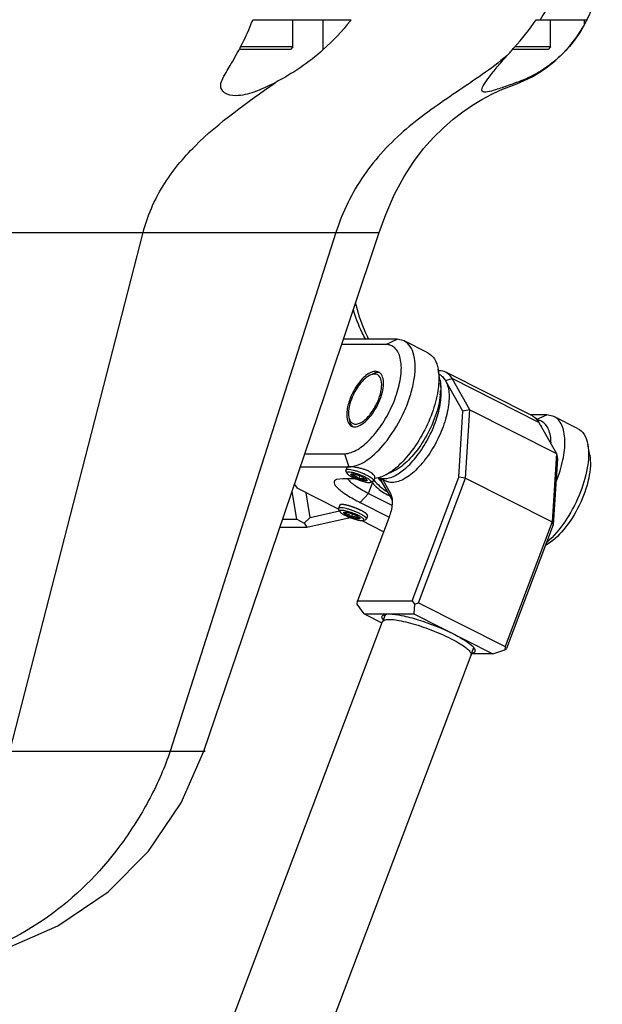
# Model space of a CAD drawing. Header units: millimetres. Extents: x 0 to 2550, y 0 to 1188.
# Tile 68 of 218: x 168 to 179, y 339 to 359. Entities that reach past the tile are written whole.
import ezdxf

# ---------------------------------------------------------------- set-up
doc = ezdxf.new("R2010")
doc.units = ezdxf.units.MM
doc.header["$LTSCALE"] = 46.255
for name, color, linetype in [('2ND_ARM_V2_PITCH_ABL403', 7, 'CONTINUOUS'), ('A2200203_ABL447', 7, 'CONTINUOUS'), ('A2300202#AF1_ABL386', 7, 'CONTINUOUS'), ('FWSRM-D10-V4-E2-T2_5_PBL828', 7, 'CONTINUOUS'), ('M2000901_PBL385', 7, 'CONTINUOUS'), ('M2200202_PBL448', 7, 'CONTINUOUS'), ('M2300101_PBL405', 7, 'CONTINUOUS'), ('M2300202_PBL387', 7, 'CONTINUOUS'), ('M2300301_PBL471', 7, 'CONTINUOUS'), ('M2300602_PBL404', 7, 'CONTINUOUS'), ('P9140503_BOLT_PBL439', 7, 'CONTINUOUS'), ('P9140503_BOLT_PBL446', 7, 'CONTINUOUS'), ('SSHH-ST-M3-5_203_PBL406', 7, 'CONTINUOUS'), ('SSHH-ST-M3-5_203_PBL407', 7, 'CONTINUOUS'), ('WFM_0608_06_2_PBL481', 7, 'CONTINUOUS'), ('WFM_0608_06_2_PBL482', 7, 'CONTINUOUS'), ('왼쪽_14_VBL337', 7, 'CONTINUOUS')]:
    doc.layers.add(name, color=color, linetype=linetype)

# ---------------------------------------------------------------- blocks, each defined once
blk = doc.blocks.new('M2000901_PBL385', base_point=(158.892, 351.339))
at = {"layer": 'M2000901_PBL385', "color": 7}
for p, q in [((172.34, 358.739), (174.323, 358.739)), ((178.047, 358.739), (179.074, 358.739))]:
    blk.add_line(p, q, dxfattribs=at)
at = {"layer": 'M2000901_PBL385', "color": 2}
for p, q in [((173.76, 358.137), (173.76, 358.739)), ((179.024, 358.643), (179.024, 358.739)), ((138.401, 354.452), (174.886, 354.452)), ((167.441, 344.011), (170.129, 354.452)), ((174.014, 354.452), (170.672, 344.011)), ((145.442, 344.011), (170.672, 344.011))]:
    blk.add_line(p, q, dxfattribs=at)
at = {"layer": 'M2000901_PBL385', "color": 7}
for points in [[(179.001, 358.602), (179.122, 358.839), (179.226, 359.105), (179.308, 359.402), (179.362, 359.729), (179.382, 360.087), (179.381, 360.339)], [(177.145, 357.235), (177.326, 357.319), (177.499, 357.388), (177.656, 357.449), (177.809, 357.512), (177.965, 357.589), (178.121, 357.681), (178.277, 357.788), (178.431, 357.911), (178.581, 358.05), (178.727, 358.21), (178.869, 358.393), (179.001, 358.602)], [(174.886, 354.452), (175.018, 354.817), (175.196, 355.226), (175.386, 355.578), (175.582, 355.881), (175.781, 356.142), (175.98, 356.367), (176.179, 356.562), (176.376, 356.733), (176.571, 356.883), (176.765, 357.015), (176.957, 357.133), (177.145, 357.235)], [(171.35, 344.011), (172.584, 347.622), (173.791, 351.186), (174.886, 354.452)], [(164.696, 339.539), (165.802, 339.618), (167.124, 339.929), (168.408, 340.495), (169.423, 341.179), (170.24, 341.997), (170.897, 342.968), (171.35, 344.011)]]:
    blk.add_lwpolyline(points, dxfattribs=at)
for centre, radius, start, end in [((167.626, 360.535), 5.045, 338.6019, 339.1382), ((171.595, 360.817), 3.43, 322.2326, 322.6978), ((176.654, 359.945), 2.705, 331.217, 333.5036)]:
    blk.add_arc(centre, radius, start, end, dxfattribs=at)
at = {"layer": 'M2000901_PBL385', "color": 2}
blk.add_arc((170.73, 348.643), 4.633, 269.2809, 269.8986, dxfattribs=at)
for points, knots in [([(178.577, 360.339), (178.577, 360.057), (178.519, 359.493), (178.285, 358.971), (178.13, 358.739)], [0, 0, 0, 0, 0.502462, 1, 1, 1, 1]), ([(177.46, 358.013), (177.14, 357.745), (176.44, 357.283), (175.403, 356.568), (174.518, 355.639), (174.144, 354.858), (174.014, 354.452)], [0, 0, 0, 0, 0.24765, 0.496078, 0.746668, 1, 1, 1, 1]), ([(170.129, 354.452), (170.214, 354.783), (170.491, 355.422), (171.377, 356.482), (172.229, 357.072), (172.787, 357.47)], [0, 0, 0, 0, 0.24966, 0.499214, 1, 1, 1, 1]), ([(170.672, 344.011), (170.568, 343.685), (170.288, 343.058), (169.574, 341.895), (168.375, 340.648), (166.519, 339.716), (165.15, 339.539), (164.471, 339.539)], [0, 0, 0, 0, 0.125573, 0.251135, 0.501181, 0.750407, 1, 1, 1, 1]), ([(170.722, 344.01), (170.81, 344.01), (170.931, 344.011), (171.471, 344.011), (171.35, 344.011)], [0, 0, 0, 0, 0.420481, 1, 1, 1, 1])]:
    blk.add_open_spline(points, degree=3, knots=knots, dxfattribs=at)
at = {"layer": 'M2000901_PBL385', "color": 7}
for points, knots in [([(171.692, 357.409), (171.692, 357.477), (171.778, 357.645), (171.945, 357.914), (172.144, 358.275), (172.266, 358.548), (172.323, 358.695)], [0, 0, 0, 0, 0.143184, 0.374504, 0.671069, 1, 1, 1, 1]), ([(177.46, 358.013), (177.509, 358.067), (177.718, 358.298), (177.916, 358.54), (178.047, 358.739)], [0, 0, 0, 0, 0.234817, 1, 1, 1, 1]), ([(179.024, 358.643), (178.886, 358.392), (178.615, 358.045), (178.158, 357.702), (177.808, 357.524), (177.456, 357.403), (177.247, 357.327), (176.957, 357.25), (176.957, 357.326)], [0, 0, 0, 0, 0.335961, 0.503934, 0.663076, 0.802252, 0.910938, 1, 1, 1, 1]), ([(176.957, 357.326), (176.957, 357.363), (177.011, 357.455), (177.116, 357.603), (177.273, 357.799), (177.393, 357.939), (177.46, 358.013)], [0, 0, 0, 0, 0.128336, 0.351142, 0.650703, 1, 1, 1, 1]), ([(172.787, 357.47), (172.649, 357.398), (172.396, 357.279), (172.05, 357.191), (171.775, 357.222), (171.692, 357.355), (171.692, 357.409)], [0, 0, 0, 0, 0.37765, 0.675842, 0.869277, 1, 1, 1, 1])]:
    blk.add_open_spline(points, degree=3, knots=knots, dxfattribs=at)
for points in [[(174.306, 358.717), (174.143, 358.507), (173.956, 358.315), (173.76, 358.137)], [(173.76, 358.137), (173.469, 357.872), (173.136, 357.652), (172.787, 357.47)]]:
    blk.add_open_spline(points, degree=3, dxfattribs=at)
blk = doc.blocks.new('M2300202_PBL387', base_point=(176.461, 348.821))
at = {"layer": 'M2300202_PBL387', "color": 7}
for p, q in [((176.121, 351.581), (176.12, 351.581)), ((176.121, 351.581), (176.12, 351.581)), ((177.975, 350.76), (176.228, 351.64)), ((176.572, 350.857), (176.224, 351.471)), ((176.713, 350.884), (176.358, 351.51)), ((176.488, 349.524), (176.572, 350.857)), ((176.713, 350.884), (176.572, 350.857)), ((176.626, 349.509), (176.713, 350.884)), ((176.713, 350.884), (178.46, 350.004)), ((178.105, 350.63), (178.46, 350.004)), ((178.46, 350.004), (178.373, 348.629)), ((178.46, 350.004), (178.477, 349.897)), ((178.477, 349.897), (178.393, 348.564)), ((174.928, 349.447), (175.138, 349.076)), ((174.95, 349.484), (175.114, 349.196)), ((175.547, 347.035), (176.488, 349.524)), ((175.676, 346.995), (176.626, 349.509)), ((176.626, 349.509), (176.488, 349.524)), ((176.626, 349.509), (178.373, 348.629)), ((175.114, 349.196), (175.142, 349.115)), ((175.084, 348.719), (174.447, 347.036)), ((178.373, 348.629), (177.422, 346.115)), ((178.393, 348.564), (177.452, 346.075)), ((178.373, 348.629), (178.393, 348.564)), ((174.444, 346.97), (174.447, 347.036)), ((174.447, 347.036), (175.547, 347.035)), ((175.547, 347.035), (175.594, 346.969)), ((175.594, 346.969), (175.676, 346.995)), ((175.676, 346.995), (177.422, 346.115)), ((174.586, 346.772), (174.444, 346.97)), ((175.594, 346.969), (175.586, 346.772)), ((174.586, 346.772), (175.586, 346.772)), ((174.586, 346.772), (174.942, 346.593)), ((175.586, 346.772), (177.174, 345.972)), ((177.174, 345.972), (177.42, 346.049)), ((177.422, 346.115), (177.42, 346.049)), ((177.42, 346.049), (177.452, 346.075)), ((177.174, 345.972), (176.744, 345.972))]:
    blk.add_line(p, q, dxfattribs=at)
at = {"layer": 'M2300202_PBL387', "color": 2}
for p, q in [((176.224, 351.471), (176.358, 351.51)), ((178.105, 350.63), (176.358, 351.51)), ((174.917, 349.501), (174.928, 349.447)), ((175.114, 349.196), (175.138, 349.076))]:
    blk.add_line(p, q, dxfattribs=at)
at = {"layer": 'M2300202_PBL387', "color": 7}
for centre, radius, start, end in [((175.991, 351.366), 0.251, 59.0535, 63.0303), ((175.9, 351.287), 0.373, 29.524, 30.966), ((175.396, 349.701), 0.532, 199.6964, 202.2699), ((175.147, 346.789), 0.225, 216.3461, 217.5651), ((175.042, 346.727), 0.0515, 132.2033, 135.3019), ((176.618, 345.959), 0.219, 36.3385, 36.8546), ((176.743, 346.084), 0.0516, 2.3311, 7.9225)]:
    blk.add_arc(centre, radius, start, end, dxfattribs=at)
for points, knots in [([(176.228, 351.64), (176.217, 351.645), (176.17, 351.665), (176.118, 351.671), (176.079, 351.67)], [0, 0, 0, 0, 0.242636, 1, 1, 1, 1]), ([(176.219, 351.479), (176.213, 351.49), (176.186, 351.529), (176.151, 351.563), (176.121, 351.581)], [0, 0, 0, 0, 0.264103, 1, 1, 1, 1]), ([(176.358, 351.51), (176.35, 351.525), (176.317, 351.576), (176.269, 351.619), (176.228, 351.64)], [0, 0, 0, 0, 0.266776, 1, 1, 1, 1]), ([(177.975, 350.76), (177.988, 350.753), (178.041, 350.721), (178.081, 350.671), (178.105, 350.63)], [0, 0, 0, 0, 0.239846, 1, 1, 1, 1]), ([(175.148, 349.062), (175.149, 349.036), (175.147, 348.919), (175.116, 348.805), (175.084, 348.719)], [0, 0, 0, 0, 0.219558, 1, 1, 1, 1]), ([(174.965, 346.655), (174.952, 346.673), (174.934, 346.704), (174.952, 346.743), (174.969, 346.753), (174.979, 346.757)], [0, 0, 0, 0, 0.540402, 0.747934, 1, 1, 1, 1]), ([(175.022, 346.768), (175.027, 346.769), (175.048, 346.771), (175.07, 346.772), (175.086, 346.772)], [0, 0, 0, 0, 0.225739, 1, 1, 1, 1]), ([(175.086, 346.772), (175.171, 346.772), (175.37, 346.74), (175.807, 346.623), (176.153, 346.486), (176.38, 346.372)], [0, 0, 0, 0, 0.186329, 0.440036, 1, 1, 1, 1]), ([(176.38, 346.372), (176.466, 346.328), (176.607, 346.25), (176.741, 346.153), (176.784, 346.103)], [0, 0, 0, 0, 0.596964, 1, 1, 1, 1]), ([(176.81, 346.064), (176.815, 346.055), (176.821, 346.037), (176.809, 345.995), (176.775, 345.984), (176.754, 345.979)], [0, 0, 0, 0, 0.252869, 0.460969, 1, 1, 1, 1])]:
    blk.add_open_spline(points, degree=3, knots=knots, dxfattribs=at)
for points in [[(174.903, 349.499), (174.91, 349.481), (174.919, 349.464), (174.928, 349.447)], [(175.138, 349.076), (175.141, 349.071), (175.144, 349.066), (175.146, 349.061)], [(175.142, 349.115), (175.145, 349.097), (175.147, 349.079), (175.148, 349.062)], [(174.979, 346.757), (174.982, 346.758), (174.986, 346.76), (174.99, 346.761)], [(174.99, 346.761), (174.994, 346.762), (174.999, 346.763), (175.003, 346.764)], [(174.994, 346.726), (174.993, 346.733), (174.993, 346.741), (174.996, 346.748)], [(174.996, 346.748), (174.998, 346.754), (175.001, 346.759), (175.006, 346.763)], [(175.003, 346.764), (175.009, 346.766), (175.016, 346.767), (175.022, 346.768)], [(176.792, 346.069), (176.789, 346.063), (176.785, 346.057), (176.78, 346.053)], [(176.784, 346.103), (176.787, 346.099), (176.79, 346.095), (176.794, 346.091)], [(176.794, 346.086), (176.795, 346.08), (176.794, 346.075), (176.792, 346.069)], [(176.795, 346.089), (176.801, 346.081), (176.806, 346.073), (176.81, 346.064)]]:
    blk.add_open_spline(points, degree=3, dxfattribs=at)
blk = doc.blocks.new('M2300301_PBL471', base_point=(163.428, 313.462))
at = {"layer": 'M2300301_PBL471', "color": 7}
for p, q in [((150.073, 280.812), (174.954, 346.618)), ((174.959, 346.623), (175.012, 346.761)), ((176.737, 345.953), (176.79, 346.094)), ((151.865, 280.163), (176.737, 345.944))]:
    blk.add_line(p, q, dxfattribs=at)
blk.add_arc((174.99, 346.604), 0.0385, 148.8741, 159.2646, dxfattribs=at)
for points in [[(174.957, 346.624), (174.962, 346.632), (174.97, 346.639), (174.979, 346.643)], [(176.737, 345.972), (176.739, 345.966), (176.74, 345.959), (176.739, 345.952)], [(176.739, 345.952), (176.739, 345.949), (176.738, 345.946), (176.737, 345.944)]]:
    blk.add_open_spline(points, degree=3, dxfattribs=at)
for points, knots in [([(174.979, 346.643), (175.001, 346.655), (175.069, 346.665), (175.186, 346.658), (175.34, 346.633), (175.593, 346.571), (175.928, 346.46), (176.193, 346.345), (176.322, 346.28)], [0, 0, 0, 0, 0.054717, 0.139074, 0.251096, 0.385659, 0.69392, 1, 1, 1, 1]), ([(176.322, 346.28), (176.377, 346.252), (176.477, 346.199), (176.604, 346.117), (176.691, 346.046), (176.731, 345.995), (176.737, 345.972)], [0, 0, 0, 0, 0.354653, 0.646598, 0.862893, 1, 1, 1, 1])]:
    blk.add_open_spline(points, degree=3, knots=knots, dxfattribs=at)
blk = doc.blocks.new('WFM_0608_06_2_PBL481', base_point=(175.584, 350.508))
at = {"layer": 'WFM_0608_06_2_PBL481', "color": 7}
for p, q in [((176.091, 351.597), (176.104, 351.59)), ((174.874, 349.523), (175.024, 349.447))]:
    blk.add_line(p, q, dxfattribs=at)
for centre, radius, start, end in [((174.709, 351.24), 1.426, 353.7004, 355.8433), ((174.493, 350.757), 1.4, 310.6537, 312.2589)]:
    blk.add_arc(centre, radius, start, end, dxfattribs=at)
for points, knots in [([(176.104, 351.59), (176.134, 351.575), (176.192, 351.529), (176.251, 351.428), (176.286, 351.299), (176.298, 351.146), (176.286, 350.974), (176.25, 350.786), (176.193, 350.59), (176.089, 350.325), (175.952, 350.072), (175.788, 349.846), (175.66, 349.7), (175.528, 349.58), (175.367, 349.469), (175.232, 349.419), (175.148, 349.419)], [0, 0, 0, 0, 0.037481, 0.079143, 0.127663, 0.184043, 0.248086, 0.318803, 0.394692, 0.473918, 0.634045, 0.710929, 0.783064, 0.848853, 0.907161, 1, 1, 1, 1]), ([(176.132, 351.136), (176.134, 351.161), (176.138, 351.253), (176.131, 351.345), (176.117, 351.411)], [0, 0, 0, 0, 0.272361, 1, 1, 1, 1]), ([(175.435, 349.721), (175.526, 349.803), (175.696, 350.001), (175.902, 350.339), (176.054, 350.705), (176.113, 350.96), (176.127, 351.083)], [0, 0, 0, 0, 0.237331, 0.499034, 0.761246, 1, 1, 1, 1]), ([(174.989, 349.499), (175.057, 349.499), (175.166, 349.532), (175.301, 349.611), (175.37, 349.665), (175.405, 349.695)], [0, 0, 0, 0, 0.437372, 0.702984, 1, 1, 1, 1]), ([(174.875, 349.522), (174.884, 349.518), (174.92, 349.504), (174.96, 349.499), (174.989, 349.499)], [0, 0, 0, 0, 0.243474, 1, 1, 1, 1]), ([(175.148, 349.419), (175.126, 349.419), (175.083, 349.423), (175.043, 349.438), (175.024, 349.447)], [0, 0, 0, 0, 0.511252, 1, 1, 1, 1])]:
    blk.add_open_spline(points, degree=3, knots=knots, dxfattribs=at)
blk = doc.blocks.new('WFM_0608_06_2_PBL482', base_point=(178.155, 350.557))
at = {"layer": 'WFM_0608_06_2_PBL482', "color": 7}
blk.add_line((178.168, 350.55), (178.143, 350.563), dxfattribs=at)
blk = doc.blocks.new('A2300202#AF1_ABL386', base_point=(162.846, 313.364))
at = {"layer": 'M2300202_PBL387'}
blk.add_blockref('M2300202_PBL387', (176.461, 348.821), dxfattribs=at)
at = {"layer": 'M2300301_PBL471'}
blk.add_blockref('M2300301_PBL471', (163.428, 313.462), dxfattribs=at)
at = {"layer": 'WFM_0608_06_2_PBL481'}
blk.add_blockref('WFM_0608_06_2_PBL481', (175.584, 350.508), dxfattribs=at)
at = {"layer": 'WFM_0608_06_2_PBL482'}
blk.add_blockref('WFM_0608_06_2_PBL482', (178.155, 350.557), dxfattribs=at)
blk = doc.blocks.new('M2300602_PBL404', base_point=(174.602, 351.088))
at = {"layer": 'M2300602_PBL404', "color": 7}
for p, q in [((174.698, 351.578), (174.756, 351.606)), ((174.274, 350.736), (174.285, 350.673))]:
    blk.add_line(p, q, dxfattribs=at)
for centre, radius, start, end in [((174.8, 351.391), 0.212, 101.808, 106.114), ((174.459, 350.753), 0.184, 205.3498, 209.4869)]:
    blk.add_arc(centre, radius, start, end, dxfattribs=at)
for points, knots in [([(174.698, 351.578), (174.66, 351.56), (174.584, 351.504), (174.446, 351.351), (174.367, 351.204), (174.327, 351.099)], [0, 0, 0, 0, 0.204414, 0.450518, 1, 1, 1, 1]), ([(174.879, 351.633), (174.87, 351.634), (174.827, 351.635), (174.785, 351.621), (174.756, 351.606)], [0, 0, 0, 0, 0.22364, 1, 1, 1, 1]), ([(174.877, 351.099), (174.902, 351.165), (174.936, 351.29), (174.943, 351.46), (174.889, 351.574), (174.815, 351.605), (174.776, 351.603), (174.757, 351.599)], [0, 0, 0, 0, 0.346694, 0.622873, 0.818314, 0.904736, 1, 1, 1, 1]), ([(174.327, 351.099), (174.303, 351.035), (174.269, 350.916), (174.263, 350.791), (174.274, 350.736)], [0, 0, 0, 0, 0.551729, 1, 1, 1, 1]), ([(174.299, 350.662), (174.31, 350.642), (174.342, 350.606), (174.416, 350.588), (174.497, 350.61), (174.619, 350.687), (174.76, 350.851), (174.843, 351.01), (174.877, 351.099)], [0, 0, 0, 0, 0.081245, 0.159945, 0.253469, 0.370005, 0.665314, 1, 1, 1, 1]), ([(174.274, 350.736), (174.275, 350.731), (174.279, 350.709), (174.286, 350.688), (174.293, 350.674)], [0, 0, 0, 0, 0.266442, 1, 1, 1, 1]), ([(174.285, 350.673), (174.287, 350.661), (174.297, 350.621), (174.315, 350.582), (174.335, 350.56)], [0, 0, 0, 0, 0.280875, 1, 1, 1, 1])]:
    blk.add_open_spline(points, degree=3, knots=knots, dxfattribs=at)
for points in [[(174.742, 351.595), (174.726, 351.591), (174.712, 351.585), (174.698, 351.578)], [(174.902, 351.628), (174.894, 351.63), (174.887, 351.632), (174.879, 351.633)], [(174.335, 350.56), (174.341, 350.554), (174.348, 350.548), (174.355, 350.542)]]:
    blk.add_open_spline(points, degree=3, dxfattribs=at)
blk = doc.blocks.new('M2300101_PBL405', base_point=(176.16, 350.227))
at = {"layer": 'M2300101_PBL405', "color": 7}
for p, q in [((175.017, 352.198), (174.131, 352.198)), ((175.245, 352.302), (174.165, 352.302)), ((175.39, 352.269), (175.245, 352.302)), ((175.867, 352.029), (175.39, 352.269)), ((174.876, 351.643), (174.813, 351.658)), ((176.111, 351.489), (176.072, 351.701)), ((178.262, 350.782), (177.93, 350.782)), ((178.407, 350.749), (178.262, 350.782)), ((178.883, 350.509), (178.407, 350.749)), ((179.127, 349.969), (179.088, 350.181)), ((173.389, 349.999), (174.186, 349.999)), ((173.3, 349.736), (174.275, 349.736)), ((175.186, 349.653), (174.992, 349.559)), ((173.179, 349.379), (173.235, 349.302)), ((174.152, 349.496), (174.023, 349.477)), ((174.41, 349.496), (174.152, 349.496)), ((174.068, 348.883), (173.235, 349.302)), ((174.673, 349.199), (175.143, 348.962)), ((174.504, 349.016), (175.085, 348.723)), ((174.973, 348.427), (174.527, 348.651))]:
    blk.add_line(p, q, dxfattribs=at)
at = {"layer": 'M2300101_PBL405', "color": 2}
for p, q in [((175.017, 352.198), (175.245, 352.302)), ((178.052, 350.687), (178.262, 350.782)), ((174.186, 349.999), (174.275, 349.736)), ((174.673, 349.199), (174.753, 349.409)), ((174.673, 349.199), (174.504, 349.016))]:
    blk.add_line(p, q, dxfattribs=at)
at = {"layer": 'M2300101_PBL405', "color": 7}
for centre, radius, start, end in [((174.818, 351.527), 0.13, 52.4825, 63.2735), ((174.815, 351.524), 0.134, 50.0483, 52.4897), ((174.81, 351.518), 0.141, 43.1227, 49.9988), ((174.731, 351.337), 1.394, 353.7751, 356.3707), ((174.836, 351.33), 1.289, 356.3953, 357.1451), ((175.466, 350.657), 1.25, 158.7303, 159.2945), ((174.389, 350.684), 0.144, 256.7128, 265.0801), ((174.39, 350.697), 0.157, 265.0516, 270.031), ((173.126, 351.746), 2.422, 320.8937, 321.1093), ((173.094, 351.772), 2.463, 321.1108, 321.8748), ((173.054, 351.804), 2.514, 321.8737, 322.3385), ((177.347, 350.207), 1.001, 0.5321, 4.5775), ((174.275, 350.134), 0.398, 270.0412, 274.5704), ((174.359, 350.736), 1.34, 307.0872, 307.2602), ((175.312, 349.877), 0.73, 217.5714, 217.9975), ((175.311, 349.877), 0.728, 217.9972, 219.9343), ((174.749, 349.93), 0.434, 275.4406, 276.2726)]:
    blk.add_arc(centre, radius, start, end, dxfattribs=at)
for points, knots in [([(174.351, 350.035), (174.446, 350.073), (174.638, 350.209), (174.884, 350.488), (175.1, 350.84), (175.257, 351.222), (175.337, 351.589), (175.335, 351.899), (175.244, 352.108), (175.12, 352.188), (175.051, 352.198), (175.017, 352.198)], [0, 0, 0, 0, 0.115319, 0.258595, 0.417962, 0.577595, 0.721608, 0.837932, 0.924244, 0.961569, 1, 1, 1, 1]), ([(175.044, 350.268), (175.182, 350.446), (175.355, 350.741), (175.515, 351.154), (175.591, 351.457), (175.62, 351.734), (175.6, 351.971), (175.529, 352.159), (175.439, 352.245), (175.39, 352.269)], [0, 0, 0, 0, 0.307313, 0.460676, 0.60408, 0.731489, 0.838981, 0.926383, 1, 1, 1, 1]), ([(175.867, 352.029), (175.92, 352.002), (176.019, 351.902), (176.059, 351.773), (176.072, 351.701)], [0, 0, 0, 0, 0.450711, 1, 1, 1, 1]), ([(174.677, 351.614), (174.594, 351.564), (174.445, 351.405), (174.343, 351.217), (174.301, 351.11)], [0, 0, 0, 0, 0.457228, 1, 1, 1, 1]), ([(174.39, 350.54), (174.43, 350.54), (174.521, 350.572), (174.697, 350.713), (174.841, 350.929), (174.938, 351.172), (174.975, 351.35), (174.974, 351.501), (174.94, 351.588), (174.914, 351.615)], [0, 0, 0, 0, 0.090153, 0.208893, 0.50672, 0.661331, 0.800735, 0.914412, 1, 1, 1, 1]), ([(174.749, 351.647), (174.743, 351.645), (174.718, 351.636), (174.695, 351.624), (174.677, 351.614)], [0, 0, 0, 0, 0.234573, 1, 1, 1, 1]), ([(174.813, 351.658), (174.808, 351.658), (174.786, 351.657), (174.764, 351.652), (174.749, 351.647)], [0, 0, 0, 0, 0.235045, 1, 1, 1, 1]), ([(176.072, 351.701), (176.078, 351.669), (176.096, 351.526), (176.086, 351.38), (176.069, 351.27)], [0, 0, 0, 0, 0.223798, 1, 1, 1, 1]), ([(176.111, 351.489), (176.114, 351.472), (176.125, 351.398), (176.127, 351.323), (176.124, 351.265)], [0, 0, 0, 0, 0.231942, 1, 1, 1, 1]), ([(176.069, 351.27), (176.046, 351.117), (175.961, 350.806), (175.758, 350.366), (175.496, 349.975), (175.282, 349.755), (175.17, 349.67)], [0, 0, 0, 0, 0.247369, 0.513942, 0.773134, 1, 1, 1, 1]), ([(176.117, 351.186), (176.102, 351.04), (176.025, 350.739), (175.831, 350.318), (175.574, 349.952), (175.362, 349.757), (175.252, 349.689)], [0, 0, 0, 0, 0.248142, 0.519933, 0.780991, 1, 1, 1, 1]), ([(174.297, 351.099), (174.266, 351.017), (174.226, 350.869), (174.228, 350.709), (174.251, 350.646)], [0, 0, 0, 0, 0.56748, 1, 1, 1, 1]), ([(178.451, 349.434), (178.509, 349.577), (178.597, 349.852), (178.639, 350.195), (178.615, 350.431), (178.572, 350.572), (178.504, 350.682), (178.44, 350.732), (178.407, 350.749)], [0, 0, 0, 0, 0.327898, 0.610304, 0.728702, 0.831059, 0.919646, 1, 1, 1, 1]), ([(174.251, 350.646), (174.255, 350.636), (174.272, 350.599), (174.301, 350.567), (174.327, 350.554)], [0, 0, 0, 0, 0.27839, 1, 1, 1, 1]), ([(178.345, 350.287), (178.341, 350.334), (178.327, 350.422), (178.281, 350.538), (178.21, 350.624), (178.148, 350.657), (178.116, 350.667)], [0, 0, 0, 0, 0.302694, 0.562052, 0.787849, 1, 1, 1, 1]), ([(178.883, 350.509), (178.936, 350.482), (179.035, 350.382), (179.075, 350.253), (179.088, 350.181)], [0, 0, 0, 0, 0.450711, 1, 1, 1, 1]), ([(174.307, 349.737), (174.429, 349.746), (174.7, 349.884), (174.901, 350.09), (175.005, 350.219)], [0, 0, 0, 0, 0.424147, 1, 1, 1, 1]), ([(179.088, 350.181), (179.116, 350.028), (179.093, 349.673), (178.928, 349.145), (178.651, 348.634), (178.401, 348.334), (178.263, 348.213)], [0, 0, 0, 0, 0.211863, 0.473903, 0.75022, 1, 1, 1, 1]), ([(174.186, 349.999), (174.199, 349.999), (174.256, 350.002), (174.311, 350.018), (174.351, 350.035)], [0, 0, 0, 0, 0.230843, 1, 1, 1, 1]), ([(179.127, 349.969), (179.141, 349.899), (179.147, 349.741), (179.098, 349.395), (178.933, 348.947), (178.64, 348.482), (178.378, 348.229), (178.238, 348.151)], [0, 0, 0, 0, 0.101862, 0.221644, 0.495569, 0.772273, 1, 1, 1, 1]), ([(174.992, 349.559), (174.975, 349.55), (174.913, 349.523), (174.846, 349.504), (174.796, 349.498)], [0, 0, 0, 0, 0.271099, 1, 1, 1, 1]), ([(175.167, 349.667), (175.152, 349.656), (175.097, 349.616), (175.037, 349.581), (174.992, 349.559)], [0, 0, 0, 0, 0.265007, 1, 1, 1, 1]), ([(174.023, 349.477), (174.009, 349.471), (173.982, 349.455), (173.975, 349.404), (174.004, 349.354), (174.057, 349.297), (174.135, 349.233), (174.284, 349.132), (174.412, 349.062), (174.504, 349.016)], [0, 0, 0, 0, 0.060164, 0.112308, 0.183513, 0.285682, 0.420745, 0.587223, 1, 1, 1, 1]), ([(174.248, 349.497), (174.262, 349.474), (174.308, 349.425), (174.447, 349.319), (174.577, 349.248), (174.673, 349.199)], [0, 0, 0, 0, 0.156124, 0.379231, 1, 1, 1, 1]), ([(174.753, 349.409), (174.776, 349.381), (174.872, 349.279), (174.991, 349.197), (175.087, 349.156)], [0, 0, 0, 0, 0.25642, 1, 1, 1, 1])]:
    blk.add_open_spline(points, degree=3, knots=knots, dxfattribs=at)
for points in [[(174.327, 350.554), (174.336, 350.549), (174.346, 350.546), (174.356, 350.544)], [(178.116, 350.667), (178.101, 350.671), (178.086, 350.674), (178.071, 350.676)], [(175.252, 349.689), (175.23, 349.676), (175.208, 349.664), (175.186, 349.653)]]:
    blk.add_open_spline(points, degree=3, dxfattribs=at)
at = {"layer": 'M2300101_PBL405', "color": 134}
for points, knots in [([(174.275, 349.736), (174.274, 349.736), (174.271, 349.735), (174.268, 349.735), (174.265, 349.735), (174.264, 349.735), (174.262, 349.735), (174.259, 349.735), (174.257, 349.734), (174.255, 349.734), (174.254, 349.734), (174.252, 349.733), (174.25, 349.733), (174.248, 349.733), (174.247, 349.732), (174.246, 349.732), (174.246, 349.732), (174.245, 349.732), (174.244, 349.731), (174.242, 349.73), (174.241, 349.73), (174.24, 349.729), (174.239, 349.729), (174.238, 349.728), (174.237, 349.727), (174.236, 349.726), (174.236, 349.726), (174.235, 349.725), (174.235, 349.725), (174.234, 349.723), (174.233, 349.722), (174.233, 349.722)], [0, 0, 0, 0, 0.0625, 0.125, 0.15625, 0.171875, 0.1875, 0.25, 0.3125, 0.328125, 0.34375, 0.375, 0.4375, 0.46875, 0.484375, 0.5, 0.515625, 0.53125, 0.5625, 0.625, 0.65625, 0.671875, 0.6875, 0.75, 0.78125, 0.8125, 0.828125, 0.84375, 0.875, 0.9375, 1, 1, 1, 1]), ([(174.797, 349.516), (174.799, 349.522), (174.799, 349.538), (174.783, 349.566), (174.752, 349.597), (174.705, 349.63), (174.648, 349.659), (174.579, 349.685), (174.509, 349.705), (174.439, 349.719), (174.374, 349.729), (174.315, 349.735), (174.287, 349.736), (174.275, 349.736)], [0, 0, 0, 0, 0.08821, 0.179389, 0.270568, 0.361747, 0.452926, 0.544105, 0.635284, 0.726463, 0.817642, 0.908821, 1, 1, 1, 1]), ([(174.133, 348.976), (174.132, 348.976), (174.129, 348.975), (174.126, 348.975), (174.123, 348.975), (174.122, 348.975), (174.12, 348.975), (174.117, 348.975), (174.115, 348.974), (174.113, 348.974), (174.112, 348.974), (174.11, 348.973), (174.108, 348.973), (174.106, 348.973), (174.105, 348.972), (174.105, 348.972), (174.104, 348.972), (174.103, 348.972), (174.102, 348.971), (174.1, 348.97), (174.099, 348.97), (174.098, 348.969), (174.097, 348.969), (174.096, 348.968), (174.095, 348.967), (174.094, 348.966), (174.094, 348.966), (174.093, 348.965), (174.093, 348.965), (174.092, 348.963), (174.091, 348.962), (174.091, 348.962)], [0, 0, 0, 0, 0.0625, 0.125, 0.15625, 0.171875, 0.1875, 0.25, 0.3125, 0.328125, 0.34375, 0.375, 0.4375, 0.46875, 0.484375, 0.5, 0.515625, 0.53125, 0.5625, 0.625, 0.65625, 0.671875, 0.6875, 0.75, 0.78125, 0.8125, 0.828125, 0.84375, 0.875, 0.9375, 1, 1, 1, 1]), ([(174.652, 348.749), (174.652, 348.75), (174.652, 348.752), (174.652, 348.755), (174.651, 348.757), (174.651, 348.759), (174.651, 348.76), (174.651, 348.762), (174.651, 348.762), (174.651, 348.763), (174.651, 348.763), (174.65, 348.763), (174.65, 348.764), (174.65, 348.764), (174.649, 348.765), (174.648, 348.767), (174.647, 348.769), (174.645, 348.771), (174.643, 348.773), (174.641, 348.776), (174.64, 348.777), (174.639, 348.779), (174.638, 348.78), (174.637, 348.781), (174.637, 348.781), (174.636, 348.782), (174.634, 348.784), (174.632, 348.785), (174.63, 348.787), (174.626, 348.79), (174.622, 348.794), (174.619, 348.797), (174.616, 348.799), (174.615, 348.8), (174.614, 348.8), (174.614, 348.801), (174.613, 348.801), (174.612, 348.802), (174.61, 348.803), (174.608, 348.805), (174.605, 348.807), (174.602, 348.809), (174.597, 348.812), (174.591, 348.816), (174.586, 348.819), (174.582, 348.822), (174.581, 348.823), (174.579, 348.824), (174.577, 348.825), (174.574, 348.827), (174.571, 348.828), (174.566, 348.831), (174.559, 348.835), (174.552, 348.839), (174.546, 348.842), (174.543, 348.844), (174.54, 348.846), (174.538, 348.847), (174.537, 348.848), (174.535, 348.849), (174.532, 348.85), (174.528, 348.852), (174.521, 348.856), (174.512, 348.86), (174.502, 348.865), (174.495, 348.868), (174.49, 348.871), (174.487, 348.872), (174.484, 348.873), (174.481, 348.875), (174.476, 348.877), (174.469, 348.88), (174.46, 348.884), (174.449, 348.889), (174.44, 348.893), (174.435, 348.895), (174.432, 348.896), (174.429, 348.897), (174.423, 348.9), (174.411, 348.904), (174.397, 348.91), (174.385, 348.914), (174.38, 348.916), (174.374, 348.919), (174.366, 348.921), (174.357, 348.925), (174.345, 348.928), (174.335, 348.932), (174.328, 348.934), (174.323, 348.936), (174.319, 348.937), (174.315, 348.938), (174.309, 348.94), (174.299, 348.943), (174.288, 348.946), (174.279, 348.949), (174.271, 348.951), (174.267, 348.953), (174.263, 348.954), (174.262, 348.954), (174.259, 348.955), (174.254, 348.956), (174.245, 348.958), (174.235, 348.96), (174.227, 348.962), (174.221, 348.964), (174.217, 348.965), (174.215, 348.965), (174.213, 348.966), (174.212, 348.966), (174.209, 348.966), (174.204, 348.967), (174.197, 348.968), (174.189, 348.97), (174.183, 348.971), (174.179, 348.971), (174.175, 348.972), (174.172, 348.973), (174.169, 348.973), (174.166, 348.973), (174.162, 348.974), (174.159, 348.974), (174.154, 348.974), (174.148, 348.975), (174.141, 348.975), (174.136, 348.975), (174.133, 348.976)], [0, 0, 0, 0, 0.015625, 0.03125, 0.046875, 0.054688, 0.0625, 0.070312, 0.074219, 0.076172, 0.077148, 0.078125, 0.080078, 0.082031, 0.085938, 0.09375, 0.101562, 0.109375, 0.125, 0.132812, 0.140625, 0.148438, 0.152344, 0.154297, 0.15625, 0.160156, 0.164062, 0.171875, 0.179688, 0.1875, 0.203125, 0.21875, 0.222656, 0.226562, 0.228516, 0.230469, 0.232422, 0.234375, 0.238281, 0.242188, 0.25, 0.257812, 0.265625, 0.28125, 0.296875, 0.300781, 0.304688, 0.308594, 0.3125, 0.316406, 0.320312, 0.328125, 0.34375, 0.359375, 0.367188, 0.375, 0.378906, 0.382812, 0.384766, 0.386719, 0.390625, 0.398438, 0.40625, 0.421875, 0.4375, 0.453125, 0.457031, 0.460938, 0.464844, 0.46875, 0.476562, 0.484375, 0.5, 0.515625, 0.53125, 0.535156, 0.539062, 0.542969, 0.546875, 0.5625, 0.59375, 0.601562, 0.609375, 0.617188, 0.625, 0.640625, 0.65625, 0.671875, 0.679688, 0.6875, 0.691406, 0.695312, 0.703125, 0.71875, 0.734375, 0.75, 0.757812, 0.765625, 0.769531, 0.771484, 0.773438, 0.78125, 0.796875, 0.8125, 0.828125, 0.835938, 0.839844, 0.84375, 0.845703, 0.847656, 0.851562, 0.859375, 0.875, 0.890625, 0.898438, 0.90625, 0.914062, 0.917969, 0.921875, 0.929688, 0.9375, 0.945312, 0.953125, 0.96875, 0.984375, 1, 1, 1, 1])]:
    blk.add_open_spline(points, degree=3, knots=knots, dxfattribs=at)
blk = doc.blocks.new('SSHH-ST-M3-5_203_PBL406', base_point=(174.504, 349.571))
at = {"layer": 'SSHH-ST-M3-5_203_PBL406', "color": 7}
for p, q in [((174.233, 349.722), (174.212, 349.667)), ((174.237, 349.604), (174.214, 349.653)), ((174.335, 349.559), (174.348, 349.593)), ((174.473, 349.489), (174.497, 349.554)), ((174.713, 349.424), (174.763, 349.445)), ((174.797, 349.516), (174.773, 349.454))]:
    blk.add_line(p, q, dxfattribs=at)
for centre, radius, start, end in [((174.772, 350.301), 0.865, 248.5666, 249.7178), ((174.234, 349.317), 0.295, 35.8515, 37.4144), ((174.539, 349.384), 0.134, 49.5921, 51.6588)]:
    blk.add_arc(centre, radius, start, end, dxfattribs=at)
for points, knots in [([(174.212, 349.667), (174.211, 349.665), (174.211, 349.66), (174.213, 349.655), (174.214, 349.653)], [0, 0, 0, 0, 0.451769, 1, 1, 1, 1]), ([(174.643, 349.561), (174.621, 349.571), (174.576, 349.592), (174.507, 349.62), (174.436, 349.644), (174.369, 349.663), (174.311, 349.676), (174.269, 349.681), (174.242, 349.68), (174.228, 349.678), (174.217, 349.674), (174.213, 349.669), (174.212, 349.667)], [0, 0, 0, 0, 0.158682, 0.326809, 0.493788, 0.649101, 0.783119, 0.887967, 0.927824, 0.959025, 0.982251, 1, 1, 1, 1]), ([(174.609, 349.524), (174.588, 349.534), (174.545, 349.554), (174.479, 349.58), (174.412, 349.602), (174.351, 349.618), (174.306, 349.626), (174.276, 349.628), (174.259, 349.628), (174.246, 349.625), (174.239, 349.621), (174.236, 349.616), (174.234, 349.611), (174.236, 349.607), (174.237, 349.604)], [0, 0, 0, 0, 0.169968, 0.34979, 0.525766, 0.684533, 0.814343, 0.865556, 0.906691, 0.937741, 0.960023, 0.969248, 0.978374, 1, 1, 1, 1]), ([(174.237, 349.604), (174.238, 349.601), (174.242, 349.595), (174.254, 349.583), (174.276, 349.566), (174.309, 349.545), (174.335, 349.531), (174.349, 349.524)], [0, 0, 0, 0, 0.066121, 0.149722, 0.370395, 0.657598, 1, 1, 1, 1]), ([(174.335, 349.559), (174.331, 349.562), (174.325, 349.567), (174.32, 349.574), (174.317, 349.578), (174.316, 349.582), (174.317, 349.587), (174.32, 349.589), (174.323, 349.59)], [0, 0, 0, 0, 0.382287, 0.528332, 0.645908, 0.739779, 0.820176, 1, 1, 1, 1]), ([(174.323, 349.59), (174.325, 349.592), (174.332, 349.593), (174.338, 349.593), (174.341, 349.593)], [0, 0, 0, 0, 0.429059, 1, 1, 1, 1]), ([(174.335, 349.559), (174.337, 349.565), (174.341, 349.577), (174.344, 349.588), (174.345, 349.593)], [0, 0, 0, 0, 0.581222, 1, 1, 1, 1]), ([(174.412, 349.545), (174.4, 349.551), (174.375, 349.559), (174.348, 349.559), (174.335, 349.559)], [0, 0, 0, 0, 0.502437, 1, 1, 1, 1]), ([(174.392, 349.524), (174.381, 349.529), (174.362, 349.54), (174.343, 349.552), (174.335, 349.559)], [0, 0, 0, 0, 0.556609, 1, 1, 1, 1]), ([(174.341, 349.593), (174.35, 349.593), (174.371, 349.591), (174.42, 349.581), (174.458, 349.568), (174.485, 349.559)], [0, 0, 0, 0, 0.183359, 0.421331, 1, 1, 1, 1]), ([(174.485, 349.559), (174.492, 349.556), (174.519, 349.545), (174.546, 349.534), (174.565, 349.524)], [0, 0, 0, 0, 0.258748, 1, 1, 1, 1]), ([(174.731, 349.508), (174.719, 349.518), (174.69, 349.536), (174.659, 349.552), (174.643, 349.561)], [0, 0, 0, 0, 0.454807, 1, 1, 1, 1]), ([(174.349, 349.524), (174.354, 349.521), (174.374, 349.512), (174.394, 349.502), (174.41, 349.495)], [0, 0, 0, 0, 0.240349, 1, 1, 1, 1]), ([(174.456, 349.495), (174.451, 349.498), (174.429, 349.506), (174.408, 349.516), (174.392, 349.524)], [0, 0, 0, 0, 0.259496, 1, 1, 1, 1]), ([(174.41, 349.495), (174.441, 349.482), (174.488, 349.464), (174.551, 349.445), (174.595, 349.433), (174.634, 349.425), (174.667, 349.42), (174.693, 349.419), (174.708, 349.422), (174.713, 349.424)], [0, 0, 0, 0, 0.323009, 0.479156, 0.62396, 0.752184, 0.859398, 0.94238, 1, 1, 1, 1]), ([(174.468, 349.496), (174.464, 349.501), (174.448, 349.52), (174.429, 349.537), (174.412, 349.545)], [0, 0, 0, 0, 0.256499, 1, 1, 1, 1]), ([(174.508, 349.496), (174.505, 349.495), (174.493, 349.494), (174.481, 349.492), (174.473, 349.489)], [0, 0, 0, 0, 0.247231, 1, 1, 1, 1]), ([(174.616, 349.455), (174.607, 349.455), (174.586, 349.457), (174.538, 349.467), (174.499, 349.479), (174.473, 349.489)], [0, 0, 0, 0, 0.183359, 0.421331, 1, 1, 1, 1]), ([(174.537, 349.496), (174.535, 349.496), (174.525, 349.497), (174.516, 349.496), (174.508, 349.496)], [0, 0, 0, 0, 0.24698, 1, 1, 1, 1]), ([(174.616, 349.455), (174.606, 349.465), (174.588, 349.48), (174.56, 349.492), (174.545, 349.495), (174.537, 349.496)], [0, 0, 0, 0, 0.49419, 0.744323, 1, 1, 1, 1]), ([(174.565, 349.524), (174.577, 349.518), (174.596, 349.508), (174.615, 349.495), (174.623, 349.489)], [0, 0, 0, 0, 0.556609, 1, 1, 1, 1]), ([(174.713, 349.424), (174.716, 349.425), (174.721, 349.428), (174.723, 349.434), (174.723, 349.439), (174.721, 349.444), (174.716, 349.452), (174.706, 349.463), (174.689, 349.477), (174.666, 349.492), (174.639, 349.508), (174.619, 349.519), (174.609, 349.524)], [0, 0, 0, 0, 0.060072, 0.085732, 0.113128, 0.145457, 0.184629, 0.286618, 0.42151, 0.587757, 0.782056, 1, 1, 1, 1]), ([(174.626, 349.486), (174.625, 349.484), (174.622, 349.474), (174.619, 349.463), (174.616, 349.455)], [0, 0, 0, 0, 0.198587, 1, 1, 1, 1]), ([(174.64, 349.471), (174.641, 349.468), (174.642, 349.465), (174.64, 349.461), (174.637, 349.458), (174.634, 349.457), (174.627, 349.455), (174.621, 349.455), (174.616, 349.455)], [0, 0, 0, 0, 0.197331, 0.282815, 0.37734, 0.491915, 0.632503, 1, 1, 1, 1]), ([(174.626, 349.486), (174.629, 349.484), (174.634, 349.479), (174.639, 349.473), (174.64, 349.471)], [0, 0, 0, 0, 0.575225, 1, 1, 1, 1]), ([(174.765, 349.479), (174.76, 349.484), (174.75, 349.494), (174.738, 349.504), (174.731, 349.508)], [0, 0, 0, 0, 0.440629, 1, 1, 1, 1]), ([(174.763, 349.445), (174.765, 349.446), (174.77, 349.449), (174.773, 349.453), (174.773, 349.454)], [0, 0, 0, 0, 0.548246, 1, 1, 1, 1]), ([(174.773, 349.454), (174.774, 349.456), (174.775, 349.461), (174.772, 349.47), (174.767, 349.476), (174.765, 349.479)], [0, 0, 0, 0, 0.190787, 0.535696, 1, 1, 1, 1])]:
    blk.add_open_spline(points, degree=3, knots=knots, dxfattribs=at)
blk = doc.blocks.new('SSHH-ST-M3-5_203_PBL407', base_point=(174.359, 348.806))
at = {"layer": 'SSHH-ST-M3-5_203_PBL407', "color": 7}
for p, q in [((174.091, 348.962), (174.067, 348.897)), ((174.092, 348.835), (174.068, 348.884)), ((174.19, 348.789), (174.203, 348.824)), ((174.198, 348.817), (174.2, 348.824)), ((174.327, 348.72), (174.352, 348.785)), ((174.568, 348.655), (174.618, 348.676)), ((174.652, 348.749), (174.628, 348.685))]:
    blk.add_line(p, q, dxfattribs=at)
for centre, radius, start, end in [((174.394, 348.615), 0.134, 49.5921, 51.6588), ((174.475, 348.576), 0.197, 48.5544, 49.5954)]:
    blk.add_arc(centre, radius, start, end, dxfattribs=at)
for points, knots in [([(174.067, 348.897), (174.066, 348.895), (174.066, 348.891), (174.067, 348.886), (174.068, 348.884)], [0, 0, 0, 0, 0.451769, 1, 1, 1, 1]), ([(174.497, 348.791), (174.476, 348.802), (174.431, 348.823), (174.361, 348.851), (174.291, 348.875), (174.224, 348.894), (174.166, 348.907), (174.123, 348.912), (174.097, 348.911), (174.082, 348.909), (174.072, 348.905), (174.068, 348.9), (174.067, 348.897)], [0, 0, 0, 0, 0.158682, 0.326809, 0.493788, 0.649101, 0.783119, 0.887967, 0.927824, 0.959025, 0.982251, 1, 1, 1, 1]), ([(174.116, 348.858), (174.111, 348.858), (174.105, 348.857), (174.097, 348.854), (174.093, 348.851), (174.09, 348.848), (174.089, 348.842), (174.09, 348.838), (174.092, 348.835)], [0, 0, 0, 0, 0.34333, 0.476152, 0.587476, 0.684575, 0.778423, 1, 1, 1, 1]), ([(174.092, 348.835), (174.093, 348.832), (174.097, 348.826), (174.109, 348.814), (174.13, 348.797), (174.164, 348.776), (174.189, 348.762), (174.204, 348.755)], [0, 0, 0, 0, 0.066121, 0.149722, 0.370395, 0.657598, 1, 1, 1, 1]), ([(174.464, 348.755), (174.433, 348.77), (174.369, 348.798), (174.287, 348.827), (174.223, 348.844), (174.182, 348.853), (174.147, 348.858), (174.125, 348.859), (174.116, 348.858)], [0, 0, 0, 0, 0.282903, 0.57407, 0.707782, 0.826188, 0.924703, 1, 1, 1, 1]), ([(174.19, 348.789), (174.186, 348.793), (174.18, 348.798), (174.174, 348.805), (174.172, 348.809), (174.171, 348.813), (174.172, 348.818), (174.175, 348.82), (174.177, 348.821)], [0, 0, 0, 0, 0.382287, 0.528332, 0.645908, 0.739779, 0.820176, 1, 1, 1, 1]), ([(174.177, 348.821), (174.178, 348.822), (174.181, 348.823), (174.183, 348.823), (174.185, 348.823)], [0, 0, 0, 0, 0.220314, 1, 1, 1, 1]), ([(174.185, 348.823), (174.186, 348.823), (174.19, 348.824), (174.193, 348.824), (174.196, 348.824)], [0, 0, 0, 0, 0.2271, 1, 1, 1, 1]), ([(174.19, 348.789), (174.191, 348.792), (174.194, 348.801), (174.196, 348.811), (174.198, 348.817)], [0, 0, 0, 0, 0.283851, 1, 1, 1, 1]), ([(174.267, 348.776), (174.255, 348.782), (174.229, 348.79), (174.203, 348.79), (174.19, 348.789)], [0, 0, 0, 0, 0.502437, 1, 1, 1, 1]), ([(174.247, 348.755), (174.236, 348.76), (174.216, 348.771), (174.198, 348.783), (174.19, 348.789)], [0, 0, 0, 0, 0.556609, 1, 1, 1, 1]), ([(174.196, 348.824), (174.205, 348.824), (174.226, 348.822), (174.274, 348.812), (174.313, 348.799), (174.34, 348.789)], [0, 0, 0, 0, 0.183359, 0.421331, 1, 1, 1, 1]), ([(174.327, 348.72), (174.323, 348.726), (174.306, 348.748), (174.285, 348.767), (174.267, 348.776)], [0, 0, 0, 0, 0.256938, 1, 1, 1, 1]), ([(174.34, 348.789), (174.347, 348.787), (174.374, 348.776), (174.401, 348.764), (174.42, 348.755)], [0, 0, 0, 0, 0.258748, 1, 1, 1, 1]), ([(174.603, 348.726), (174.589, 348.738), (174.555, 348.761), (174.518, 348.781), (174.497, 348.791)], [0, 0, 0, 0, 0.434769, 1, 1, 1, 1]), ([(174.204, 348.755), (174.231, 348.741), (174.288, 348.716), (174.374, 348.684), (174.444, 348.665), (174.495, 348.655), (174.517, 348.652), (174.527, 348.651)], [0, 0, 0, 0, 0.267919, 0.547357, 0.802107, 0.909865, 1, 1, 1, 1]), ([(174.327, 348.72), (174.32, 348.723), (174.293, 348.733), (174.266, 348.745), (174.247, 348.755)], [0, 0, 0, 0, 0.258748, 1, 1, 1, 1]), ([(174.377, 348.727), (174.373, 348.727), (174.356, 348.726), (174.339, 348.723), (174.327, 348.72)], [0, 0, 0, 0, 0.24584, 1, 1, 1, 1]), ([(174.458, 348.686), (174.449, 348.687), (174.429, 348.69), (174.385, 348.7), (174.351, 348.711), (174.327, 348.72)], [0, 0, 0, 0, 0.200264, 0.441586, 1, 1, 1, 1]), ([(174.471, 348.685), (174.459, 348.698), (174.438, 348.714), (174.404, 348.726), (174.386, 348.727), (174.377, 348.727)], [0, 0, 0, 0, 0.491195, 0.741714, 1, 1, 1, 1]), ([(174.42, 348.755), (174.431, 348.749), (174.451, 348.739), (174.469, 348.726), (174.477, 348.72)], [0, 0, 0, 0, 0.556609, 1, 1, 1, 1]), ([(174.471, 348.685), (174.47, 348.685), (174.466, 348.686), (174.461, 348.686), (174.458, 348.686)], [0, 0, 0, 0, 0.231718, 1, 1, 1, 1]), ([(174.568, 348.655), (174.571, 348.656), (174.575, 348.659), (174.578, 348.665), (174.577, 348.669), (174.576, 348.675), (174.571, 348.683), (174.56, 348.694), (174.543, 348.708), (174.521, 348.723), (174.494, 348.739), (174.474, 348.749), (174.464, 348.755)], [0, 0, 0, 0, 0.060072, 0.085732, 0.113128, 0.145457, 0.184629, 0.286618, 0.42151, 0.587757, 0.782056, 1, 1, 1, 1]), ([(174.481, 348.717), (174.48, 348.715), (174.477, 348.704), (174.474, 348.694), (174.471, 348.685)], [0, 0, 0, 0, 0.198587, 1, 1, 1, 1]), ([(174.495, 348.701), (174.496, 348.699), (174.497, 348.696), (174.495, 348.692), (174.492, 348.689), (174.488, 348.688), (174.481, 348.686), (174.475, 348.685), (174.471, 348.685)], [0, 0, 0, 0, 0.197331, 0.282815, 0.37734, 0.491915, 0.632503, 1, 1, 1, 1]), ([(174.481, 348.717), (174.484, 348.714), (174.489, 348.71), (174.493, 348.704), (174.495, 348.701)], [0, 0, 0, 0, 0.575225, 1, 1, 1, 1]), ([(174.527, 348.651), (174.535, 348.651), (174.549, 348.65), (174.563, 348.653), (174.568, 348.655)], [0, 0, 0, 0, 0.586955, 1, 1, 1, 1]), ([(174.628, 348.685), (174.629, 348.688), (174.629, 348.694), (174.625, 348.703), (174.617, 348.713), (174.61, 348.72), (174.605, 348.724)], [0, 0, 0, 0, 0.162821, 0.371479, 0.648235, 1, 1, 1, 1]), ([(174.618, 348.676), (174.62, 348.677), (174.624, 348.679), (174.627, 348.683), (174.628, 348.685)], [0, 0, 0, 0, 0.548246, 1, 1, 1, 1])]:
    blk.add_open_spline(points, degree=3, knots=knots, dxfattribs=at)
blk = doc.blocks.new('FWSRM-D10-V4-E2-T2_5_PBL828', base_point=(174.912, 349.378))
at = {"layer": 'FWSRM-D10-V4-E2-T2_5_PBL828', "color": 7}
for centre, radius, start, end in [((175.553, 350.058), 0.881, 217.7651, 224.3548), ((175.533, 350.039), 0.853, 224.3958, 225.1739), ((175.529, 350.035), 0.848, 225.1739, 226.0343)]:
    blk.add_arc(centre, radius, start, end, dxfattribs=at)
blk.add_open_spline([(174.779, 349.469), (174.815, 349.422), (174.897, 349.335), (174.994, 349.267), (175.044, 349.238)], degree=3, knots=[0, 0, 0, 0, 0.506813, 1, 1, 1, 1], dxfattribs=at)
blk = doc.blocks.new('2ND_ARM_V2_PITCH_ABL403', base_point=(176.16, 350.227))
at = {"layer": 'FWSRM-D10-V4-E2-T2_5_PBL828'}
blk.add_blockref('FWSRM-D10-V4-E2-T2_5_PBL828', (174.912, 349.378), dxfattribs=at)
at = {"layer": 'M2300101_PBL405'}
blk.add_blockref('M2300101_PBL405', (176.16, 350.227), dxfattribs=at)
at = {"layer": 'M2300602_PBL404'}
blk.add_blockref('M2300602_PBL404', (174.602, 351.088), dxfattribs=at)
at = {"layer": 'SSHH-ST-M3-5_203_PBL406'}
blk.add_blockref('SSHH-ST-M3-5_203_PBL406', (174.504, 349.571), dxfattribs=at)
at = {"layer": 'SSHH-ST-M3-5_203_PBL407'}
blk.add_blockref('SSHH-ST-M3-5_203_PBL407', (174.359, 348.806), dxfattribs=at)
blk = doc.blocks.new('P9140503_BOLT_PBL439', base_point=(172.614, 358.439))
at = {"layer": 'P9140503_BOLT_PBL439', "color": 7}
for p, q in [((173.149, 358.189), (173.149, 358.739)), ((172.078, 358.16), (172.099, 358.139)), ((173.149, 358.189), (172.092, 358.189)), ((173.099, 358.139), (172.099, 358.139)), ((173.149, 358.189), (173.099, 358.139))]:
    blk.add_line(p, q, dxfattribs=at)
blk = doc.blocks.new('P9140503_BOLT_PBL446', base_point=(177.957, 358.439))
at = {"layer": 'P9140503_BOLT_PBL446', "color": 7}
for p, q in [((178.341, 358.189), (178.341, 358.739)), ((178.291, 358.139), (177.573, 358.139)), ((178.341, 358.189), (177.617, 358.189)), ((178.341, 358.189), (178.291, 358.139))]:
    blk.add_line(p, q, dxfattribs=at)
blk = doc.blocks.new('M2200202_PBL448', base_point=(173.784, 350.78))
at = {"layer": 'M2200202_PBL448', "color": 7}
for p, q in [((173.224, 348.68), (173.132, 349.24)), ((173.495, 348.717), (173.413, 349.213)), ((173.495, 348.717), (174.086, 348.847)), ((172.942, 348.68), (173.224, 348.68)), ((173.224, 348.68), (173.376, 348.6)), ((173.495, 348.717), (173.376, 348.6)), ((173.376, 348.6), (173.427, 348.521)), ((173.427, 348.521), (174.3, 348.712)), ((172.888, 348.521), (173.427, 348.521))]:
    blk.add_line(p, q, dxfattribs=at)
for points, knots in [([(174.68, 352.301), (174.65, 352.357), (174.537, 352.594), (174.455, 352.845), (174.409, 353.04)], [0, 0, 0, 0, 0.239664, 1, 1, 1, 1]), ([(174.617, 352.298), (174.591, 352.343), (174.488, 352.536), (174.411, 352.743), (174.366, 352.904)], [0, 0, 0, 0, 0.237565, 1, 1, 1, 1])]:
    blk.add_open_spline(points, degree=3, knots=knots, dxfattribs=at)
blk = doc.blocks.new('A2200203_ABL447', base_point=(173.784, 350.78))
at = {"layer": 'M2200202_PBL448'}
blk.add_blockref('M2200202_PBL448', (173.784, 350.78), dxfattribs=at)
blk = doc.blocks.new('왼쪽_14_VBL337', base_point=(137.99, 314.428))
at = {"layer": '2ND_ARM_V2_PITCH_ABL403'}
blk.add_blockref('2ND_ARM_V2_PITCH_ABL403', (176.16, 350.227), dxfattribs=at)
at = {"layer": 'A2200203_ABL447'}
blk.add_blockref('A2200203_ABL447', (173.784, 350.78), dxfattribs=at)
at = {"layer": 'A2300202#AF1_ABL386'}
blk.add_blockref('A2300202#AF1_ABL386', (162.846, 313.364), dxfattribs=at)
at = {"layer": 'M2000901_PBL385'}
blk.add_blockref('M2000901_PBL385', (158.892, 351.339), dxfattribs=at)
at = {"layer": 'P9140503_BOLT_PBL439'}
blk.add_blockref('P9140503_BOLT_PBL439', (172.614, 358.439), dxfattribs=at)
at = {"layer": 'P9140503_BOLT_PBL446'}
blk.add_blockref('P9140503_BOLT_PBL446', (177.957, 358.439), dxfattribs=at)

msp = doc.modelspace()

# ---------------------------------------------------------------- block references
at = {"layer": '왼쪽_14_VBL337'}
msp.add_blockref('왼쪽_14_VBL337', (137.9899, 314.4281), dxfattribs=at)

doc.saveas('drawing.dxf')
